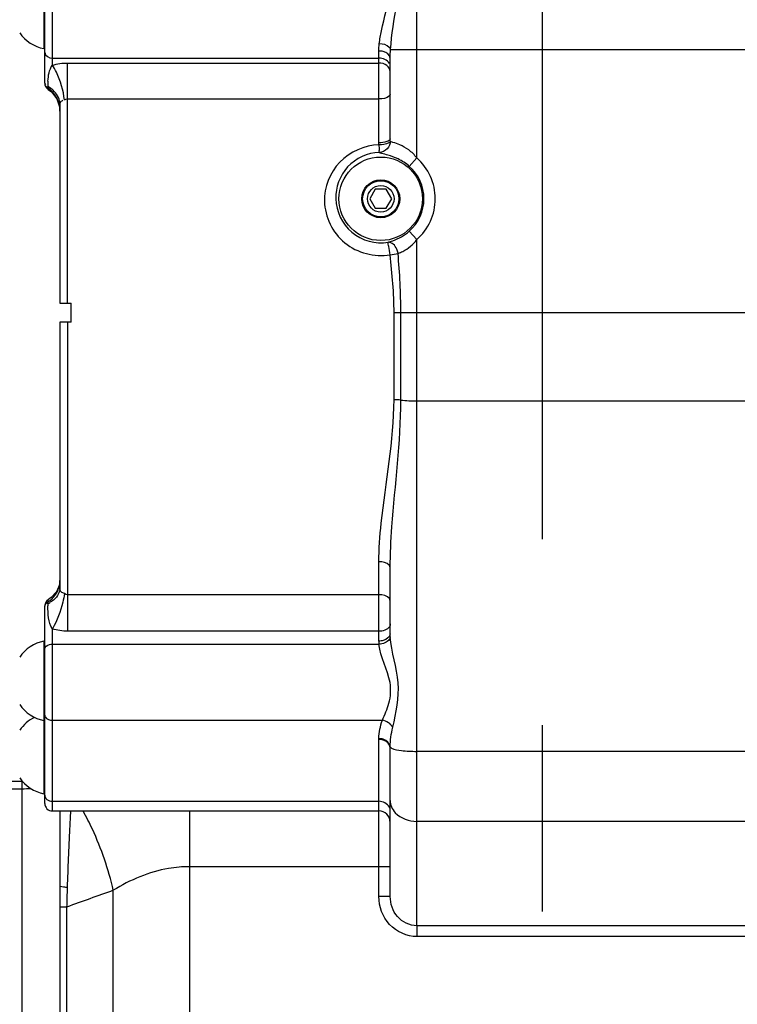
# Model space of a CAD drawing. Header units: millimetres. Extents: x 0 to 11890, y 0 to 8410.
# Tile 11 of 116: x 3685 to 3874, y 4734 to 4993. Entities that reach past the tile are written whole.
import ezdxf

# ---------------------------------------------------------------- set-up
doc = ezdxf.new("R2010")
doc.units = ezdxf.units.MM
doc.header["$LTSCALE"] = 653.95
doc.linetypes.add('CENTER', pattern=[0.6, 0.375, -0.075, 0.075, -0.075])
doc.layers.get('0').update_dxf_attribs({"linetype": 'CONTINUOUS'})
for name, color, linetype in [('204101000062_DXF_AXIS', 7, 'CONTINUOUS'), ('304103000034DXF_CONTINUOUS_LINE', 7, 'CONTINUOUS'), ('501024000011DXF_CONTINUOUS_LINE', 7, 'CONTINUOUS'), ('625001000001DXF_CONTINUOUS_LINE', 7, 'CONTINUOUS'), ('JISHUZIL_DXF_DIMENSION', 7, 'CONTINUOUS')]:
    doc.layers.add(name, color=color, linetype=linetype)
doc.styles.get("Standard").update_dxf_attribs({"font": 'txt', "width": 0.7})
doc.dimstyles.new('DIMSTYLE_1', dxfattribs={"dimtxt": 80, "dimasz": 70, "dimexe": 1.5, "dimexo": 0, "dimgap": 2, "dimtad": 1, "dimdsep": 46, "dimtxsty": 'Standard', "dimblk": '_FILLED', "dimblk1": '_FILLED', "dimblk2": '_FILLED', "dimcen": 0.09, "dimclrt": 5, "dimazin": 2, "dimtp": 0.5, "dimtm": 0.5, "dimtfac": 1, "dimtofl": 0, "dimtmove": 0, "dimatfit": 3, "dimldrblk": '_FILLED', "dimfxl": 0, "dimtolj": 1, "dimarcsym": 0})
doc.dimstyles.new('DIMSTYLE_2', dxfattribs={"dimtxt": 80, "dimasz": 70, "dimexe": 1.5, "dimexo": 0, "dimgap": 2, "dimtad": 1, "dimdec": 1, "dimdsep": 46, "dimtxsty": 'Standard', "dimblk": '_FILLED', "dimblk1": '_FILLED', "dimblk2": '_FILLED', "dimcen": 0.09, "dimclrt": 5, "dimazin": 2, "dimtp": 0.5, "dimtm": 0.5, "dimtfac": 1, "dimtdec": 1, "dimtofl": 0, "dimtmove": 0, "dimatfit": 3, "dimldrblk": '_FILLED', "dimfxl": 0, "dimtolj": 1, "dimarcsym": 0})

# ---------------------------------------------------------------- blocks, each defined once
blk = doc.blocks.new('_FILLED')
at = {"color": 0, "linetype": 'ByBlock'}
blk.add_solid([(0, 0), (-1, 0.1429), (-1, -0.1429)], dxfattribs=at)
blk = doc.blocks.new('*D1')
at = {"layer": 'JISHUZIL_DXF_DIMENSION', "color": 2, "linetype": 'Continuous', "transparency": 16777216}
for p, q in [((4056.4, 4900.46), (4056.4, 4200.31)), ((3822.9, 4200.31), (3822.9, 4342.26)), ((3822.9, 4215.31), (3939.65, 4215.31)), ((4056.4, 4215.31), (3939.65, 4215.31)), ((3939.65, 4215.31), (4379.43, 4215.31))]:
    blk.add_line(p, q, dxfattribs=at)
at = {"layer": 'JISHUZIL_DXF_DIMENSION', "color": 2, "linetype": 'Continuous', "transparency": 16777216, "xscale": 70, "yscale": 70, "zscale": 70, "rotation": 180}
blk.add_blockref('_FILLED', (3822.9, 4215.31), dxfattribs=at)
at = {"layer": 'JISHUZIL_DXF_DIMENSION', "color": 2, "linetype": 'Continuous', "transparency": 16777216, "xscale": 70, "yscale": 70, "zscale": 70}
blk.add_blockref('_FILLED', (4056.4, 4215.31), dxfattribs=at)
blk = doc.blocks.new('*D2')
at = {"layer": 'JISHUZIL_DXF_DIMENSION', "color": 2, "linetype": 'Continuous', "transparency": 16777216}
for p, q in [((3566.36, 4719.46), (3566.36, 4200.31)), ((3694.63, 4215.31), (3231.84, 4215.31)), ((3566.36, 4215.31), (3694.63, 4215.31)), ((3822.9, 4215.31), (3694.63, 4215.31))]:
    blk.add_line(p, q, dxfattribs=at)
at = {"layer": 'JISHUZIL_DXF_DIMENSION', "color": 2, "linetype": 'Continuous', "transparency": 16777216, "xscale": 70, "yscale": 70, "zscale": 70, "rotation": 180}
blk.add_blockref('_FILLED', (3566.36, 4215.31), dxfattribs=at)
at = {"layer": 'JISHUZIL_DXF_DIMENSION', "color": 2, "linetype": 'Continuous', "transparency": 16777216, "xscale": 70, "yscale": 70, "zscale": 70}
blk.add_blockref('_FILLED', (3822.9, 4215.31), dxfattribs=at)

msp = doc.modelspace()

# ---------------------------------------------------------------- linework, layer by layer
at = {"layer": '204101000062_DXF_AXIS', "color": 7, "linetype": 'CENTER'}
msp.add_line((3822.896, 5101.855), (3822.896, 4359.266), dxfattribs=at)
at = {"layer": '304103000034DXF_CONTINUOUS_LINE', "color": 9, "linetype": 'Continuous'}
for p, q in [((3789.896, 4957.036), (3789.895, 5043.033)), ((3693.896, 4981.455), (3693.896, 5032.256)), ((3779.896, 4961.03), (3779.896, 4985.193)), ((3782.984, 4985.613), (3920.896, 4985.613)), ((3693.896, 4983.294), (3779.896, 4983.294)), ((3697.896, 4918.766), (3697.896, 4982.025)), ((3697.896, 4982.025), (3779.896, 4982.025)), ((3692.696, 4975.532), (3692.696, 4975.879)), ((3697.896, 4972.574), (3779.896, 4972.574)), ((3779.897, 4960.471), (3779.896, 4961.03)), ((3789.896, 4957.036), (3787.919, 4954.795)), ((3789.896, 4935.495), (3787.919, 4937.737)), ((3789.896, 4764.002), (3789.895, 4935.494)), ((3783.896, 4893.344), (3783.896, 4916.266)), ((3783.896, 4916.266), (3920.896, 4916.266)), ((3785.696, 4893.24), (3785.696, 4916.266)), ((3697.896, 4913.766), (3697.896, 4832.329)), ((3789.896, 4892.997), (3920.896, 4892.997)), ((3779.896, 4829.761), (3779.896, 4850.618)), ((3692.696, 4839.601), (3692.696, 4840.006)), ((3779.896, 4841.974), (3697.896, 4841.974)), ((3693.896, 4784.995), (3693.896, 4832.994)), ((3779.896, 4832.329), (3697.896, 4832.329)), ((3693.896, 4828.92), (3779.931, 4828.92)), ((3693.896, 4808.887), (3780.83, 4808.888)), ((3779.896, 4803.82), (3779.898, 4804.05)), ((3779.896, 4762.47), (3779.896, 4803.82)), ((3782.896, 4801.644), (3782.897, 4801.889)), ((3920.896, 4800.698), (3789.896, 4800.698)), ((3681.896, 4790.857), (3685.896, 4790.857)), ((3685.896, 4792.857), (3685.895, 4582.675)), ((3693.896, 4787.537), (3779.896, 4787.537)), ((3730.025, 4784.995), (3730.025, 4770.31)), ((3920.896, 4782.259), (3789.896, 4782.259)), ((3730.026, 4770.31), (3730.025, 4686.764)), ((3782.896, 4770.31), (3730.026, 4770.31)), ((3709.945, 4687.308), (3709.944, 4764.102)), ((3782.896, 4762.47), (3779.896, 4762.47)), ((3789.894, 4754.76), (3789.896, 4764.002)), ((3697.664, 4759.676), (3695.892, 4759.676)), ((3695.892, 4759.676), (3695.892, 4684.681)), ((3697.664, 4759.675), (3697.663, 4687.334)), ((3894.896, 4754.76), (3789.894, 4754.76)), ((3789.896, 4754.76), (3789.896, 4751.909)), ((3894.896, 4751.909), (3789.896, 4751.909))]:
    msp.add_line(p, q, dxfattribs=at)
at = {"layer": '304103000034DXF_CONTINUOUS_LINE', "color": 7, "linetype": 'Continuous'}
for p, q in [((3691.896, 4976.739), (3691.896, 5030.256)), ((3782.896, 4962.048), (3782.896, 4983.308)), ((3692.774, 4975.083), (3693.65, 4974.393)), ((3693.65, 4974.393), (3695.05, 4972.625)), ((3695.05, 4972.625), (3695.798, 4970.495)), ((3695.798, 4970.495), (3695.896, 4969.339)), ((3695.896, 4971.048), (3695.896, 4918.766)), ((3782.897, 4961.476), (3782.896, 4962.048)), ((3695.896, 4918.766), (3698.896, 4918.766)), ((3698.896, 4913.766), (3698.896, 4918.766)), ((3695.896, 4913.766), (3695.896, 4843.715)), ((3698.896, 4913.766), (3695.896, 4913.766)), ((3782.896, 4831.69), (3782.896, 4849.126)), ((3695.896, 4845.713), (3695.778, 4844.583)), ((3695.008, 4842.735), (3693.602, 4841.206)), ((3695.778, 4844.583), (3695.008, 4842.735)), ((3693.602, 4841.206), (3692.852, 4840.684)), ((3691.896, 4786.996), (3691.896, 4838.977)), ((3782.896, 4762.47), (3782.896, 4801.644)), ((3681.896, 4792.857), (3685.896, 4792.857)), ((3693.896, 4784.995), (3779.896, 4784.995)), ((3695.896, 4784.995), (3695.896, 4765.289))]:
    msp.add_line(p, q, dxfattribs=at)
at = {"layer": '304103000034DXF_CONTINUOUS_LINE', "color": 9, "linetype": 'Continuous'}
for points in [[(3697.096, 4972.301), (3697.487, 4972.505), (3697.896, 4972.574)], [(3697.896, 4841.974), (3697.487, 4842.044), (3697.096, 4842.253)], [(3782.92, 4830.893), (3782.902, 4831.291), (3782.896, 4831.69)]]:
    msp.add_lwpolyline(points, dxfattribs=at)
at = {"layer": '304103000034DXF_CONTINUOUS_LINE', "color": 7, "linetype": 'Continuous'}
for radius in [11, 5]:
    msp.add_circle((3780.396, 4946.266), radius, dxfattribs=at)
for centre, radius, start, end in [((3693.896, 4976.739), 2, 180.00011, 235.9876), ((3693.896, 4838.977), 2, 121.38953, 179.99995), ((3693.896, 4786.995), 2, 180, 270), ((3779.896, 4781.995), 3, 0, 90)]:
    msp.add_arc(centre, radius, start, end, dxfattribs=at)
at = {"layer": '304103000034DXF_CONTINUOUS_LINE', "color": 9, "linetype": 'Continuous'}
for centre, radius, start, end in [((3712.974, 4975.898), 20.278, 176.2144, 180.05489), ((3688.79, 4968.972), 7.935, 56.40931, 60.5117), ((3688.252, 4969.221), 7.719, 52.15248, 54.84572), ((3688.305, 4969.285), 7.635, 41.39875, 52.1709), ((3688.281, 4969.373), 7.613, 9.8488, 13.64978), ((3688.087, 4969.343), 7.809, 359.9861, 9.82401), ((3780.396, 4946.266), 14.361, 311.40911, 48.58603), ((3780.396, 4946.266), 11.373, 311.41397, 48.58603), ((3689.18, 4845.707), 6.716, 349.48908, 0.01524), ((3689.338, 4845.682), 6.556, 345.29572, 349.45855), ((3688.562, 4846.432), 7.64, 302.75406, 306.95251), ((3689.153, 4846.963), 8.17, 295.69505, 301.01764), ((3688.765, 4846.171), 7.31, 306.9109, 316.0917), ((3722.915, 4839.584), 30.219, 179.96775, 181.12213), ((3789.898, 4829.761), 10.002, 180.00049, 184.82312), ((3685.919, 4834.515), 43.658, 269.96978, 273.02024), ((4414.776, 4742.146), 717.326, 178.188544, 178.599742)]:
    msp.add_arc(centre, radius, start, end, dxfattribs=at)
for points, knots in [([(3780.022, 4987.113), (3780.148, 4988.249), (3780.966, 4992.968), (3782.358, 4997.554), (3783.064, 5001.122)], [0, 0, 0, 0, 0.2391546, 1, 1, 1, 1]), ([(3782.984, 4985.613), (3783.246, 4989.591), (3784.161, 4994.774), (3784.955, 4999.959), (3785.114, 5001.211)], [0, 0, 0, 0, 0.7596469, 1, 1, 1, 1]), ([(3782.896, 4983.308), (3782.896, 4984.156), (3781.46, 4985.095), (3780.281, 4985.193), (3779.896, 4985.193)], [0, 0, 0, 0, 0.6871984, 1, 1, 1, 1]), ([(3782.984, 4985.613), (3782.929, 4985.814), (3782.22, 4986.78), (3780.954, 4987.049), (3780.022, 4987.113)], [0, 0, 0, 0, 0.1825265, 1, 1, 1, 1]), ([(3697.096, 4972.301), (3696.801, 4974.813), (3695.868, 4978.008), (3694.304, 4980.864), (3693.896, 4981.455)], [0, 0, 0, 0, 0.7788218, 1, 1, 1, 1]), ([(3692.272, 4975.811), (3692.161, 4975.903), (3691.917, 4976.143), (3692.072, 4976.473), (3692.178, 4976.578)], [0, 0, 0, 0, 0.4924346, 1, 1, 1, 1]), ([(3692.696, 4975.532), (3692.622, 4975.573), (3692.476, 4975.659), (3692.337, 4975.757), (3692.272, 4975.811)], [0, 0, 0, 0, 0.4983565, 1, 1, 1, 1]), ([(3692.772, 4975.09), (3692.721, 4975.127), (3692.653, 4975.286), (3692.676, 4975.442), (3692.696, 4975.532)], [0, 0, 0, 0, 0.4044492, 1, 1, 1, 1]), ([(3695.896, 4971.048), (3695.896, 4971.375), (3696.072, 4971.919), (3696.519, 4972.146), (3696.66, 4972.225)], [0, 0, 0, 0, 0.6676545, 1, 1, 1, 1]), ([(3782.896, 4973.854), (3782.896, 4973.674), (3782.228, 4972.613), (3780.856, 4972.574), (3779.896, 4972.574)], [0, 0, 0, 0, 0.1578899, 1, 1, 1, 1]), ([(3782.896, 4962.048), (3782.896, 4961.669), (3781.561, 4961.086), (3780.61, 4961.03), (3779.896, 4961.03)], [0, 0, 0, 0, 0.3464594, 1, 1, 1, 1]), ([(3779.897, 4960.471), (3776.142, 4960.347), (3768.482, 4957.077), (3765.489, 4949.283), (3765.564, 4945.599)], [0, 0, 0, 0, 0.5048689, 1, 1, 1, 1]), ([(3779.897, 4960.471), (3779.932, 4960.016), (3780.055, 4959.399), (3779.871, 4958.653), (3779.995, 4958.489)], [0, 0, 0, 0, 0.6897617, 1, 1, 1, 1]), ([(3782.843, 4961.307), (3782.764, 4961.167), (3781.879, 4960.529), (3780.776, 4960.477), (3779.897, 4960.471)], [0, 0, 0, 0, 0.1543444, 1, 1, 1, 1]), ([(3782.896, 4961.476), (3782.894, 4960.729), (3782.281, 4959.175), (3780.744, 4958.51), (3779.995, 4958.489)], [0, 0, 0, 0, 0.499411, 1, 1, 1, 1]), ([(3782.896, 4961.476), (3782.895, 4961.448), (3782.883, 4961.388), (3782.858, 4961.334), (3782.843, 4961.307)], [0, 0, 0, 0, 0.4830133, 1, 1, 1, 1]), ([(3789.896, 4957.036), (3789.274, 4957.819), (3787.947, 4959.194), (3785.594, 4960.449), (3784.134, 4961.06), (3782.939, 4961.217), (3782.897, 4961.476)], [0, 0, 0, 0, 0.3563268, 0.6788785, 0.9064205, 1, 1, 1, 1]), ([(3779.995, 4958.489), (3776.94, 4958.385), (3770.746, 4955.58), (3768.478, 4949.242), (3768.553, 4946.266)], [0, 0, 0, 0, 0.5066175, 1, 1, 1, 1]), ([(3787.919, 4954.795), (3787.03, 4955.58), (3785.254, 4956.777), (3782.554, 4957.668), (3781.087, 4958.118), (3780.038, 4958.268), (3779.995, 4958.489)], [0, 0, 0, 0, 0.4033999, 0.7264069, 0.9235328, 1, 1, 1, 1]), ([(3768.553, 4946.266), (3768.634, 4943.01), (3771.757, 4936.185), (3779.079, 4934.254), (3782.348, 4934.804)], [0, 0, 0, 0, 0.4955508, 1, 1, 1, 1]), ([(3765.564, 4945.599), (3765.647, 4941.543), (3769.714, 4933.076), (3778.792, 4930.842), (3782.85, 4931.511)], [0, 0, 0, 0, 0.4965172, 1, 1, 1, 1]), ([(3782.348, 4934.804), (3782.763, 4934.921), (3784.77, 4935.552), (3786.661, 4936.628), (3787.919, 4937.737)], [0, 0, 0, 0, 0.2042498, 1, 1, 1, 1]), ([(3782.85, 4931.511), (3782.729, 4932.248), (3782.676, 4933.331), (3782.253, 4934.453), (3782.348, 4934.804)], [0, 0, 0, 0, 0.6721706, 1, 1, 1, 1]), ([(3784.964, 4931.858), (3784.909, 4932.258), (3784.595, 4933.555), (3783.312, 4934.884), (3782.348, 4934.804)], [0, 0, 0, 0, 0.2946215, 1, 1, 1, 1]), ([(3784.964, 4931.858), (3785.387, 4932.014), (3787.275, 4932.836), (3788.896, 4934.237), (3789.895, 4935.495)], [0, 0, 0, 0, 0.2193412, 1, 1, 1, 1]), ([(3779.896, 4850.618), (3779.896, 4854.014), (3781.008, 4868.297), (3783.893, 4882.433), (3783.896, 4893.344)], [0, 0, 0, 0, 0.2373657, 1, 1, 1, 1]), ([(3782.896, 4849.126), (3782.896, 4852.698), (3783.67, 4867.423), (3785.694, 4882.077), (3785.696, 4893.24)], [0, 0, 0, 0, 0.2424306, 1, 1, 1, 1]), ([(3782.896, 4849.126), (3782.896, 4849.331), (3782.314, 4850.469), (3780.869, 4850.618), (3779.896, 4850.618)], [0, 0, 0, 0, 0.1739112, 1, 1, 1, 1]), ([(3697.096, 4842.253), (3696.826, 4842.454), (3695.987, 4842.497), (3695.896, 4843.36), (3695.896, 4843.715)], [0, 0, 0, 0, 0.4860386, 1, 1, 1, 1]), ([(3692.85, 4840.68), (3692.767, 4840.627), (3692.649, 4840.386), (3692.671, 4840.144), (3692.696, 4840.006)], [0, 0, 0, 0, 0.4140207, 1, 1, 1, 1]), ([(3697.096, 4842.253), (3696.996, 4841.484), (3696.338, 4838.274), (3695.169, 4835.146), (3693.896, 4832.995)], [0, 0, 0, 0, 0.2366964, 1, 1, 1, 1]), ([(3782.896, 4840.286), (3782.896, 4840.514), (3782.38, 4841.714), (3780.883, 4841.974), (3779.896, 4841.974)], [0, 0, 0, 0, 0.1879381, 1, 1, 1, 1]), ([(3782.896, 4834.258), (3782.896, 4834.131), (3782.854, 4833.87), (3782.74, 4833.632), (3782.667, 4833.52)], [0, 0, 0, 0, 0.4866855, 1, 1, 1, 1]), ([(3782.896, 4831.69), (3782.896, 4830.833), (3781.473, 4829.863), (3780.282, 4829.761), (3779.896, 4829.761)], [0, 0, 0, 0, 0.6894703, 1, 1, 1, 1]), ([(3782.92, 4830.893), (3782.899, 4830.638), (3782.379, 4829.428), (3780.927, 4828.97), (3779.931, 4828.92)], [0, 0, 0, 0, 0.204239, 1, 1, 1, 1]), ([(3783.549, 4807.029), (3784.476, 4810.859), (3786.123, 4819.016), (3783.176, 4826.799), (3782.92, 4830.893)], [0, 0, 0, 0, 0.4900447, 1, 1, 1, 1]), ([(3691.896, 4827.635), (3691.896, 4828.207), (3692.848, 4828.848), (3693.641, 4828.92), (3693.896, 4828.92)], [0, 0, 0, 0, 0.6918003, 1, 1, 1, 1]), ([(3780.83, 4808.888), (3781.464, 4810.357), (3782.931, 4813.473), (3783.324, 4820.652), (3780.284, 4825.436), (3779.931, 4828.92)], [0, 0, 0, 0, 0.231043, 0.4941019, 1, 1, 1, 1]), ([(3691.896, 4810.273), (3691.896, 4810.182), (3691.925, 4809.996), (3692.002, 4809.825), (3692.051, 4809.743)], [0, 0, 0, 0, 0.4863846, 1, 1, 1, 1]), ([(3782.896, 4801.644), (3782.896, 4802.555), (3781.548, 4803.693), (3780.282, 4803.82), (3779.896, 4803.82)], [0, 0, 0, 0, 0.7020866, 1, 1, 1, 1]), ([(3782.897, 4801.889), (3782.877, 4802.797), (3781.539, 4803.908), (3780.281, 4804.047), (3779.898, 4804.05)], [0, 0, 0, 0, 0.7033589, 1, 1, 1, 1]), ([(3782.897, 4801.889), (3782.905, 4801.818), (3783.02, 4801.657), (3783.177, 4801.568), (3783.274, 4801.519)], [0, 0, 0, 0, 0.3968989, 1, 1, 1, 1]), ([(3783.274, 4801.519), (3784.053, 4801.124), (3786.334, 4800.842), (3788.537, 4800.698), (3789.896, 4800.698)], [0, 0, 0, 0, 0.391444, 1, 1, 1, 1]), ([(3691.896, 4789.198), (3691.896, 4789.091), (3691.924, 4788.871), (3692.001, 4788.664), (3692.051, 4788.564)], [0, 0, 0, 0, 0.4919462, 1, 1, 1, 1]), ([(3692.051, 4788.564), (3692.102, 4788.462), (3692.228, 4788.266), (3692.391, 4788.099), (3692.481, 4788.024)], [0, 0, 0, 0, 0.491181, 1, 1, 1, 1]), ([(3782.896, 4785.046), (3782.896, 4785.209), (3782.856, 4785.539), (3782.741, 4785.851), (3782.667, 4785.999)], [0, 0, 0, 0, 0.4949449, 1, 1, 1, 1]), ([(3783.238, 4786.072), (3783.471, 4785.507), (3784.957, 4783.253), (3787.861, 4782.259), (3789.896, 4782.259)], [0, 0, 0, 0, 0.2308408, 1, 1, 1, 1]), ([(3698.693, 4785), (3698.605, 4783.452), (3698.243, 4776.729), (3697.966, 4770.001), (3697.808, 4764.821)], [0, 0, 0, 0, 0.2302768, 1, 1, 1, 1]), ([(3709.945, 4764.102), (3708.682, 4769.619), (3706.26, 4776.769), (3702.862, 4783.429), (3701.973, 4785.01)], [0, 0, 0, 0, 0.7572884, 1, 1, 1, 1]), ([(3730.026, 4770.31), (3728.187, 4770.31), (3721.116, 4769.702), (3714.4, 4766.829), (3709.944, 4764.102)], [0, 0, 0, 0, 0.2604002, 1, 1, 1, 1]), ([(3697.808, 4764.821), (3697.338, 4764.861), (3696.843, 4764.96), (3695.896, 4765.097), (3695.896, 4765.289)], [0, 0, 0, 0, 0.7105475, 1, 1, 1, 1]), ([(3789.896, 4751.909), (3787.279, 4751.908), (3781.842, 4754.352), (3779.895, 4759.84), (3779.896, 4762.47)], [0, 0, 0, 0, 0.4986387, 1, 1, 1, 1]), ([(3789.894, 4754.76), (3788.021, 4754.759), (3784.153, 4756.657), (3782.896, 4760.588), (3782.896, 4762.47)], [0, 0, 0, 0, 0.4988194, 1, 1, 1, 1])]:
    msp.add_open_spline(points, degree=3, knots=knots, dxfattribs=at)
for points in [[(3779.896, 4985.193), (3779.896, 4985.834), (3779.951, 4986.475), (3780.022, 4987.113)], [(3782.896, 4983.308), (3782.896, 4984.077), (3782.934, 4984.846), (3782.984, 4985.613)], [(3691.896, 4984.804), (3691.896, 4983.968), (3693.06, 4983.294), (3693.896, 4983.294)], [(3782.667, 4981.896), (3782.17, 4982.804), (3780.93, 4983.294), (3779.896, 4983.294)], [(3692.74, 4977.237), (3692.838, 4978.692), (3693.044, 4980.272), (3693.896, 4981.455)], [(3693.896, 4981.455), (3695.186, 4981.84), (3696.549, 4982.025), (3697.896, 4982.025)], [(3782.017, 4981.361), (3781.426, 4981.808), (3780.637, 4982.025), (3779.896, 4982.025)], [(3782.896, 4979.76), (3782.896, 4980.369), (3782.503, 4980.995), (3782.017, 4981.361)], [(3694.415, 4974.548), (3694.047, 4974.938), (3693.627, 4975.284), (3693.18, 4975.581)], [(3695.678, 4971.169), (3695.398, 4972.325), (3694.818, 4973.442), (3694.032, 4974.334)], [(3695.896, 4971.048), (3695.896, 4972.315), (3695.284, 4973.627), (3694.415, 4974.548)], [(3782.85, 4931.511), (3783.56, 4931.593), (3784.269, 4931.696), (3784.964, 4931.858)], [(3783.896, 4916.266), (3783.894, 4921.36), (3783.456, 4926.454), (3782.85, 4931.511)], [(3785.696, 4916.266), (3785.695, 4921.469), (3785.388, 4926.672), (3784.964, 4931.858)], [(3785.696, 4893.24), (3785.142, 4893.312), (3784.577, 4893.364), (3784.021, 4893.307)], [(3785.696, 4893.24), (3787.086, 4893.059), (3788.493, 4892.997), (3789.896, 4892.997)], [(3694.032, 4841.101), (3694.805, 4841.906), (3695.395, 4842.938), (3695.679, 4844.017)], [(3695.896, 4843.715), (3695.896, 4842.606), (3695.238, 4841.478), (3694.415, 4840.735)], [(3691.896, 4838.977), (3691.896, 4839.393), (3692.312, 4839.859), (3692.725, 4839.91)], [(3694.415, 4840.735), (3694.092, 4840.443), (3693.736, 4840.186), (3693.363, 4839.961)], [(3693.896, 4832.994), (3692.825, 4834.729), (3692.742, 4836.954), (3692.701, 4838.992)], [(3697.896, 4832.329), (3696.544, 4832.329), (3695.172, 4832.549), (3693.896, 4832.994)], [(3782.667, 4833.52), (3782.123, 4832.674), (3780.901, 4832.329), (3779.896, 4832.329)], [(3692.051, 4809.743), (3692.399, 4809.161), (3693.218, 4808.887), (3693.896, 4808.887)], [(3779.898, 4804.05), (3779.927, 4805.692), (3780.265, 4807.346), (3780.83, 4808.888)], [(3783.549, 4807.029), (3783.077, 4808.02), (3781.909, 4808.686), (3780.83, 4808.887)], [(3782.897, 4801.889), (3782.917, 4803.616), (3783.143, 4805.35), (3783.549, 4807.029)], [(3692.481, 4788.024), (3692.865, 4787.705), (3693.397, 4787.537), (3693.896, 4787.537)], [(3782.667, 4785.999), (3782.196, 4786.945), (3780.952, 4787.537), (3779.896, 4787.537)], [(3782.896, 4787.777), (3782.896, 4787.197), (3783.018, 4786.608), (3783.238, 4786.072)], [(3695.896, 4765.289), (3695.896, 4763.418), (3695.892, 4761.547), (3695.892, 4759.676)], [(3709.944, 4764.102), (3705.85, 4762.627), (3701.76, 4761.144), (3697.664, 4759.675)]]:
    msp.add_open_spline(points, degree=3, dxfattribs=at)
at = {"layer": '501024000011DXF_CONTINUOUS_LINE', "color": 9, "linetype": 'Continuous'}
for p, q in [((3691.657, 5006.721), (3691.657, 4985.808)), ((3691.657, 4829.735), (3691.657, 4808.822)), ((3691.657, 4808.822), (3691.657, 4789.539))]:
    msp.add_line(p, q, dxfattribs=at)
at = {"layer": '501024000011DXF_CONTINUOUS_LINE', "color": 7, "linetype": 'Continuous'}
for centre, radius, start, end in [((3693.575, 4995.623), 10, 214.11077, 258.94269), ((3691.696, 4986.004), 0.2, 258.94269, 360), ((3693.575, 4819.921), 10, 101.05731, 145.88923), ((3691.696, 4829.539), 0.2, 0, 101.05731), ((3693.575, 4818.637), 10, 214.11077, 258.94269), ((3693.575, 4800.637), 10, 115.82092, 145.88923), ((3691.696, 4809.019), 0.2, 258.94269, 360), ((3693.575, 4799.353), 10, 214.11077, 258.94269), ((3691.696, 4789.735), 0.2, 258.94269, 360)]:
    msp.add_arc(centre, radius, start, end, dxfattribs=at)
at = {"layer": '625001000001DXF_CONTINUOUS_LINE', "color": 7, "linetype": 'Continuous'}
for p, q in [((3778.952, 4948.766), (3777.509, 4946.266)), ((3777.509, 4946.266), (3778.952, 4943.766)), ((3781.839, 4948.766), (3778.952, 4948.766)), ((3783.282, 4946.266), (3781.839, 4948.766)), ((3781.839, 4943.766), (3783.282, 4946.266)), ((3778.952, 4943.766), (3781.839, 4943.766))]:
    msp.add_line(p, q, dxfattribs=at)
for radius in [4.765, 3.5]:
    msp.add_circle((3780.396, 4946.266), radius, dxfattribs=at)

# ---------------------------------------------------------------- dimensions: what is measured, and where the dimension line sits
at = {"layer": 'JISHUZIL_DXF_DIMENSION', "color": 2, "linetype": 'Continuous'}
dim = msp.add_linear_dim(base=(3566.361, 4215.311), p1=(3822.896, 6768.935), p2=(3566.361, 4719.46), angle=180, dimstyle='DIMSTYLE_2', dxfattribs=at)
dim.commit()
dim.dimension.update_dxf_attribs({"geometry": '*D2', "text_midpoint": (3231.841, 4215.311), "dimtype": 160})
dim = msp.add_linear_dim(base=(4056.396, 4215.311), p1=(3822.896, 4342.256), p2=(4056.396, 4900.459), dimstyle='DIMSTYLE_1', dxfattribs=at)
dim.commit()
dim.dimension.update_dxf_attribs({"geometry": '*D1', "text_midpoint": (4099.432, 4215.311), "dimtype": 160})

doc.saveas('drawing.dxf')
